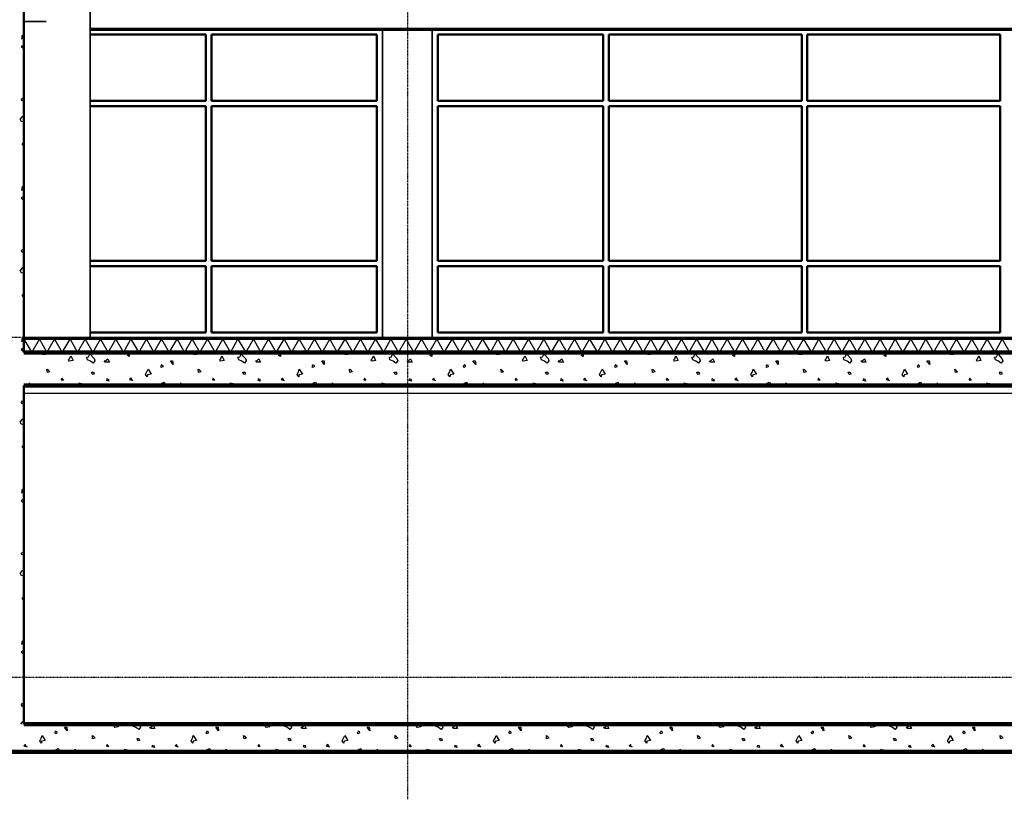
# Model space of a CAD drawing. Extents: x -11408 to 65836, y 12866 to 56869.
# Tile 17 of 68: x 9345 to 18270, y 12866 to 19931. Entities that reach past the tile are written whole.
import ezdxf

# ---------------------------------------------------------------- set-up
doc = ezdxf.new("R2010")
doc.units = 0
doc.linetypes.add('DASHDOT', pattern=[25.4, 12.7, -6.35, 0, -6.35])
doc.layers.add('stramien', color=1, linetype='DASHDOT')
doc.layers.add('vanarris', color=253, linetype='Continuous')

# ---------------------------------------------------------------- blocks, each defined once
blk = doc.blocks.new('*U3')
at = {"layer": 'stramien', "color": 1, "ltscale": 0.5}
blk.add_lwpolyline([(0, 21501.2), (0, -21501.2)], dxfattribs=at)
blk = doc.blocks.new('*U2')
at = {"layer": 'stramien', "color": 0, "linetype": 'ByBlock', "lineweight": -2, "transparency": 16777216}
blk.add_blockref('*U3', (28800, 0), dxfattribs=at)

msp = doc.modelspace()

# ---------------------------------------------------------------- linework, layer by layer
at = {"layer": 'stramien', "color": 1, "ltscale": 0.5}
for points in [[(63695.6, 17051.2), (-11408.5, 17051.2)], [(63695.6, 13971.2), (-11408.5, 13971.2)]]:
    msp.add_lwpolyline(points, dxfattribs=at)
at = {"layer": 'vanarris', "lineweight": 50}
for p, q in [((9383.9, 48546.2), (9383.9, 16916.2)), ((9983.9, 19796.2), (11033.9, 19796.2)), ((11033.9, 19796.2), (11033.9, 19196.2)), ((11083.9, 19796.2), (11083.9, 19196.2)), ((12583.9, 19796.2), (11083.9, 19796.2)), ((12583.9, 19796.2), (12583.9, 19196.2)), ((13133.9, 19796.2), (13133.9, 19196.2)), ((13133.9, 19796.2), (14633.9, 19796.2)), ((14633.9, 19796.2), (14633.9, 19196.2)), ((16433.9, 19796.2), (14683.9, 19796.2)), ((14683.9, 19796.2), (14683.9, 19196.2)), ((16433.9, 19796.2), (16433.9, 19196.2)), ((18233.9, 19796.2), (16483.9, 19796.2)), ((16483.9, 19796.2), (16483.9, 19196.2)), ((18233.9, 19796.2), (18233.9, 19196.2)), ((9983.9, 19196.2), (11033.9, 19196.2)), ((12583.9, 19196.2), (11083.9, 19196.2)), ((13133.9, 19196.2), (14633.9, 19196.2)), ((16433.9, 19196.2), (14683.9, 19196.2)), ((18233.9, 19196.2), (16483.9, 19196.2)), ((9983.9, 19146.2), (11033.9, 19146.2)), ((11033.9, 19146.2), (11033.9, 17746.2)), ((11083.9, 19146.2), (11083.9, 17746.2)), ((12583.9, 19146.2), (11083.9, 19146.2)), ((12583.9, 19146.2), (12583.9, 17746.2)), ((13133.9, 19146.2), (13133.9, 17746.2)), ((13133.9, 19146.2), (14633.9, 19146.2)), ((14633.9, 19146.2), (14633.9, 17746.2)), ((14683.9, 19146.2), (14683.9, 17746.2)), ((16433.9, 19146.2), (14683.9, 19146.2)), ((16433.9, 19146.2), (16433.9, 17746.2)), ((18233.9, 19146.2), (16483.9, 19146.2)), ((16483.9, 19146.2), (16483.9, 17746.2)), ((18233.9, 19146.2), (18233.9, 17746.2)), ((9983.9, 17746.2), (11033.9, 17746.2)), ((9983.9, 17696.2), (11033.9, 17696.2)), ((11033.9, 17096.2), (11033.9, 17696.2)), ((11083.9, 17746.2), (12583.9, 17746.2)), ((11083.9, 17096.2), (11083.9, 17696.2)), ((12583.9, 17696.2), (11083.9, 17696.2)), ((12583.9, 17096.2), (12583.9, 17696.2)), ((13133.9, 17746.2), (14633.9, 17746.2)), ((13133.9, 17096.2), (13133.9, 17696.2)), ((13133.9, 17696.2), (14633.9, 17696.2)), ((14633.9, 17096.2), (14633.9, 17696.2)), ((16433.9, 17746.2), (14683.9, 17746.2)), ((14683.9, 17096.2), (14683.9, 17696.2)), ((16433.9, 17696.2), (14683.9, 17696.2)), ((16433.9, 17096.2), (16433.9, 17696.2)), ((16483.9, 17746.2), (18233.9, 17746.2)), ((16483.9, 17696.2), (18233.9, 17696.2)), ((16483.9, 17096.2), (16483.9, 17696.2)), ((18233.9, 17096.2), (18233.9, 17696.2)), ((9983.9, 17096.2), (11033.9, 17096.2)), ((12583.9, 17096.2), (11083.9, 17096.2)), ((13133.9, 17096.2), (14633.9, 17096.2)), ((16433.9, 17096.2), (14683.9, 17096.2)), ((16483.9, 17096.2), (18233.9, 17096.2)), ((9383.9, 13546.2), (9383.9, 16616.2))]:
    msp.add_line(p, q, dxfattribs=at)
at = {"layer": 'vanarris', "lineweight": 35}
for p, q in [((9983.9, 30393.7), (9983.9, 17046.2)), ((9583.9, 19916.2), (9383.9, 19916.2)), ((12633.9, 17046.2), (12633.9, 19846.2)), ((13083.9, 17046.2), (13083.9, 19846.2))]:
    msp.add_line(p, q, dxfattribs=at)
at = {"layer": 'vanarris', "lineweight": 70}
for p, q in [((9983.9, 19846.2), (26933.9, 19846.2)), ((9383.9, 17046.2), (27108.9, 17046.2))]:
    msp.add_line(p, q, dxfattribs=at)
at = {"layer": 'vanarris', "lineweight": 25}
for p, q in [((9361.4, 19758.7), (9378.9, 19768.7)), ((9381.4, 19793.7), (9363.9, 19781.2)), ((9363.9, 19781.2), (9363.9, 19758.7)), ((9378.9, 19768.7), (9381.4, 19793.7)), ((9383.9, 19701.2), (9358.9, 19688.7)), ((9358.9, 19688.7), (9383.9, 19668.7)), ((9361.4, 19211.2), (9371.4, 19221.2)), ((9363.9, 19196.2), (9361.4, 19211.2)), ((9376.4, 19201.2), (9363.9, 19196.2)), ((9373.9, 19218.7), (9376.4, 19201.2)), ((9358.9, 19008.7), (9348.9, 19033.7)), ((9363.9, 19051.2), (9351.4, 19033.7)), ((9383.9, 19058.7), (9363.9, 19051.2)), ((9383.9, 19006.2), (9358.9, 19008.7)), ((9368.9, 18798.7), (9383.9, 18821.2)), ((9383.9, 18783.7), (9368.9, 18798.7)), ((9361.4, 18386.2), (9378.9, 18396.2)), ((9381.4, 18421.2), (9363.9, 18411.2)), ((9363.9, 18411.2), (9363.9, 18386.2)), ((9378.9, 18396.2), (9381.4, 18421.2)), ((9383.9, 18328.7), (9358.9, 18316.2)), ((9358.9, 18316.2), (9383.9, 18296.2)), ((9361.4, 17838.7), (9371.4, 17848.7)), ((9363.9, 17823.7), (9361.4, 17838.7)), ((9376.4, 17831.2), (9363.9, 17823.7)), ((9373.9, 17848.7), (9376.4, 17831.2)), ((9363.9, 17678.7), (9351.4, 17661.2)), ((9383.9, 17688.7), (9363.9, 17678.7)), ((9358.9, 17638.7), (9348.9, 17661.2)), ((9383.9, 17633.7), (9358.9, 17638.7)), ((9368.9, 17428.7), (9383.9, 17448.7)), ((9383.9, 17413.7), (9368.9, 17428.7)), ((9381.4, 17048.7), (9363.9, 17038.7)), ((9378.9, 17026.2), (9381.4, 17048.7)), ((9361.4, 17013.7), (9378.9, 17026.2)), ((9363.9, 17038.7), (9363.9, 17013.7)), ((9383.9, 17036.2), (9453.9, 16916.2)), ((9453.9, 16916.2), (9523.9, 17036.2)), ((9523.9, 17036.2), (9591.4, 16916.2)), ((9591.4, 16916.2), (9661.4, 17036.2)), ((9661.4, 17036.2), (9731.4, 16916.2)), ((9731.4, 16916.2), (9801.4, 17036.2)), ((9801.4, 17036.2), (9868.9, 16916.2)), ((9868.9, 16916.2), (9938.9, 17036.2)), ((9938.9, 17036.2), (10008.9, 16916.2)), ((10008.9, 16916.2), (10076.4, 17036.2)), ((10076.4, 17036.2), (10146.4, 16916.2)), ((10146.4, 16916.2), (10216.4, 17036.2)), ((10216.4, 17036.2), (10286.4, 16916.2)), ((10286.4, 16916.2), (10353.9, 17036.2)), ((10353.9, 17036.2), (10423.9, 16916.2)), ((10423.9, 16916.2), (10493.9, 17036.2)), ((10493.9, 17036.2), (10561.4, 16916.2)), ((10561.4, 16916.2), (10631.4, 17036.2)), ((10631.4, 17036.2), (10701.4, 16916.2)), ((10701.4, 16916.2), (10771.4, 17036.2)), ((10771.4, 17036.2), (10838.9, 16916.2)), ((10838.9, 16916.2), (10908.9, 17036.2)), ((10908.9, 17036.2), (10978.9, 16916.2)), ((10978.9, 16916.2), (11046.4, 17036.2)), ((11046.4, 17036.2), (11116.4, 16916.2)), ((11116.4, 16916.2), (11186.4, 17036.2)), ((11186.4, 17036.2), (11256.4, 16916.2)), ((11256.4, 16916.2), (11323.9, 17036.2)), ((11323.9, 17036.2), (11393.9, 16916.2)), ((11393.9, 16916.2), (11463.9, 17036.2)), ((11463.9, 17036.2), (11531.4, 16916.2)), ((11531.4, 16916.2), (11601.4, 17036.2)), ((11601.4, 17036.2), (11671.4, 16916.2)), ((11671.4, 16916.2), (11741.4, 17036.2)), ((11741.4, 17036.2), (11808.9, 16916.2)), ((11808.9, 16916.2), (11878.9, 17036.2)), ((11878.9, 17036.2), (11948.9, 16916.2)), ((11948.9, 16916.2), (12016.4, 17036.2)), ((12016.4, 17036.2), (12086.4, 16916.2)), ((12086.4, 16916.2), (12156.4, 17036.2)), ((12156.4, 17036.2), (12223.9, 16916.2)), ((12223.9, 16916.2), (12293.9, 17036.2)), ((12293.9, 17036.2), (12363.9, 16916.2)), ((12363.9, 16916.2), (12433.9, 17036.2)), ((12433.9, 17036.2), (12501.4, 16916.2)), ((12501.4, 16916.2), (12571.4, 17036.2)), ((12571.4, 17036.2), (12641.4, 16916.2)), ((12641.4, 16916.2), (12708.9, 17036.2)), ((12708.9, 17036.2), (12778.9, 16916.2)), ((12778.9, 16916.2), (12848.9, 17036.2)), ((12848.9, 17036.2), (12918.9, 16916.2)), ((12918.9, 16916.2), (12986.4, 17036.2)), ((12986.4, 17036.2), (13056.4, 16916.2)), ((13056.4, 16916.2), (13126.4, 17036.2)), ((13126.4, 17036.2), (13193.9, 16916.2)), ((13193.9, 16916.2), (13263.9, 17036.2)), ((13263.9, 17036.2), (13333.9, 16916.2)), ((13333.9, 16916.2), (13403.9, 17036.2)), ((13403.9, 17036.2), (13471.4, 16916.2)), ((13471.4, 16916.2), (13541.4, 17036.2)), ((13541.4, 17036.2), (13611.4, 16916.2)), ((13611.4, 16916.2), (13678.9, 17036.2)), ((13678.9, 17036.2), (13748.9, 16916.2)), ((13748.9, 16916.2), (13818.9, 17036.2)), ((13818.9, 17036.2), (13888.9, 16916.2)), ((13888.9, 16916.2), (13956.4, 17036.2)), ((13956.4, 17036.2), (14026.4, 16916.2)), ((14026.4, 16916.2), (14096.4, 17036.2)), ((14096.4, 17036.2), (14163.9, 16916.2)), ((14163.9, 16916.2), (14233.9, 17036.2)), ((14233.9, 17036.2), (14303.9, 16916.2)), ((14303.9, 16916.2), (14373.9, 17036.2)), ((14373.9, 17036.2), (14441.4, 16916.2)), ((14441.4, 16916.2), (14511.4, 17036.2)), ((14511.4, 17036.2), (14581.4, 16916.2)), ((14581.4, 16916.2), (14648.9, 17036.2)), ((14648.9, 17036.2), (14718.9, 16916.2)), ((14718.9, 16916.2), (14788.9, 17036.2)), ((14788.9, 17036.2), (14858.9, 16916.2)), ((14858.9, 16916.2), (14926.4, 17036.2)), ((14926.4, 17036.2), (14996.4, 16916.2)), ((14996.4, 16916.2), (15066.4, 17036.2)), ((15066.4, 17036.2), (15133.9, 16916.2)), ((15133.9, 16916.2), (15203.9, 17036.2)), ((15203.9, 17036.2), (15273.9, 16916.2)), ((15273.9, 16916.2), (15343.9, 17036.2)), ((15343.9, 17036.2), (15411.4, 16916.2)), ((15411.4, 16916.2), (15481.4, 17036.2)), ((15481.4, 17036.2), (15551.4, 16916.2)), ((15551.4, 16916.2), (15618.9, 17036.2)), ((15618.9, 17036.2), (15688.9, 16916.2)), ((15688.9, 16916.2), (15758.9, 17036.2)), ((15758.9, 17036.2), (15828.9, 16916.2)), ((15828.9, 16916.2), (15896.4, 17036.2)), ((15896.4, 17036.2), (15966.4, 16916.2)), ((15966.4, 16916.2), (16036.4, 17036.2)), ((16036.4, 17036.2), (16103.9, 16916.2)), ((16103.9, 16916.2), (16173.9, 17036.2)), ((16173.9, 17036.2), (16243.9, 16916.2)), ((16243.9, 16916.2), (16311.4, 17036.2)), ((16311.4, 17036.2), (16381.4, 16916.2)), ((16381.4, 16916.2), (16451.4, 17036.2)), ((16451.4, 17036.2), (16521.4, 16916.2)), ((16521.4, 16916.2), (16588.9, 17036.2)), ((16588.9, 17036.2), (16658.9, 16916.2)), ((16658.9, 16916.2), (16728.9, 17036.2)), ((16728.9, 17036.2), (16796.4, 16916.2)), ((16796.4, 16916.2), (16866.4, 17036.2)), ((16866.4, 17036.2), (16936.4, 16916.2)), ((16936.4, 16916.2), (17006.4, 17036.2)), ((17006.4, 17036.2), (17073.9, 16916.2)), ((17073.9, 16916.2), (17143.9, 17036.2)), ((17143.9, 17036.2), (17213.9, 16916.2)), ((17213.9, 16916.2), (17281.4, 17036.2)), ((17281.4, 17036.2), (17351.4, 16916.2)), ((17351.4, 16916.2), (17421.4, 17036.2)), ((17421.4, 17036.2), (17491.4, 16916.2)), ((17491.4, 16916.2), (17558.9, 17036.2)), ((17558.9, 17036.2), (17628.9, 16916.2)), ((17628.9, 16916.2), (17698.9, 17036.2)), ((17698.9, 17036.2), (17766.4, 16916.2)), ((17766.4, 16916.2), (17836.4, 17036.2)), ((17836.4, 17036.2), (17906.4, 16916.2)), ((17906.4, 16916.2), (17976.4, 17036.2)), ((17976.4, 17036.2), (18043.9, 16916.2)), ((18043.9, 16916.2), (18113.9, 17036.2)), ((18113.9, 17036.2), (18183.9, 16916.2)), ((18183.9, 16916.2), (18251.4, 17036.2)), ((18251.4, 17036.2), (18321.4, 16916.2)), ((9383.9, 16956.2), (9358.9, 16943.7)), ((9358.9, 16943.7), (9383.9, 16923.7)), ((9533.9, 16916.2), (9551.4, 16901.2)), ((9551.4, 16901.2), (9578.9, 16898.7)), ((9578.9, 16898.7), (9568.9, 16916.2)), ((9796.4, 16858.7), (9808.9, 16883.7)), ((9808.9, 16883.7), (9828.9, 16843.7)), ((9951.4, 16873.7), (9968.9, 16876.2)), ((9958.9, 16848.7), (9951.4, 16873.7)), ((9968.9, 16876.2), (9981.4, 16898.7)), ((9983.9, 16898.7), (10021.4, 16861.2)), ((10321.4, 16888.7), (10336.4, 16898.7)), ((10336.4, 16878.7), (10321.4, 16888.7)), ((10336.4, 16898.7), (10336.4, 16878.7)), ((10906.4, 16916.2), (10923.9, 16901.2)), ((10923.9, 16901.2), (10951.4, 16898.7)), ((10951.4, 16898.7), (10941.4, 16916.2)), ((11168.9, 16858.7), (11178.9, 16883.7)), ((11178.9, 16883.7), (11198.9, 16843.7)), ((11323.9, 16873.7), (11341.4, 16876.2)), ((11331.4, 16848.7), (11323.9, 16873.7)), ((11341.4, 16876.2), (11353.9, 16898.7)), ((11353.9, 16898.7), (11391.4, 16861.2)), ((11691.4, 16888.7), (11708.9, 16898.7)), ((11708.9, 16878.7), (11691.4, 16888.7)), ((11708.9, 16898.7), (11708.9, 16878.7)), ((12276.4, 16916.2), (12296.4, 16901.2)), ((12296.4, 16901.2), (12321.4, 16898.7)), ((12321.4, 16898.7), (12313.9, 16916.2)), ((12541.4, 16858.7), (12551.4, 16883.7)), ((12551.4, 16883.7), (12571.4, 16843.7)), ((12696.4, 16873.7), (12713.9, 16876.2)), ((12701.4, 16848.7), (12696.4, 16873.7)), ((12713.9, 16876.2), (12723.9, 16898.7)), ((12726.4, 16898.7), (12763.9, 16861.2)), ((13063.9, 16888.7), (13081.4, 16898.7)), ((13081.4, 16878.7), (13063.9, 16888.7)), ((13081.4, 16898.7), (13081.4, 16878.7)), ((13648.9, 16916.2), (13666.4, 16901.2)), ((13666.4, 16901.2), (13693.9, 16898.7)), ((13693.9, 16898.7), (13683.9, 16916.2)), ((13911.4, 16858.7), (13923.9, 16883.7)), ((13923.9, 16883.7), (13943.9, 16843.7)), ((14066.4, 16873.7), (14083.9, 16876.2)), ((14073.9, 16848.7), (14066.4, 16873.7)), ((14083.9, 16876.2), (14096.4, 16898.7)), ((14098.9, 16898.7), (14136.4, 16861.2)), ((14433.9, 16888.7), (14451.4, 16898.7)), ((14451.4, 16878.7), (14433.9, 16888.7)), ((14451.4, 16898.7), (14451.4, 16878.7)), ((15021.4, 16916.2), (15038.9, 16901.2)), ((15038.9, 16901.2), (15063.9, 16898.7)), ((15063.9, 16898.7), (15056.4, 16916.2)), ((15283.9, 16858.7), (15293.9, 16883.7)), ((15293.9, 16883.7), (15313.9, 16843.7)), ((15438.9, 16873.7), (15456.4, 16876.2)), ((15446.4, 16848.7), (15438.9, 16873.7)), ((15456.4, 16876.2), (15466.4, 16898.7)), ((15468.9, 16898.7), (15506.4, 16861.2)), ((15806.4, 16888.7), (15823.9, 16898.7)), ((15823.9, 16878.7), (15806.4, 16888.7)), ((15823.9, 16898.7), (15823.9, 16878.7)), ((16391.4, 16916.2), (16411.4, 16901.2)), ((16411.4, 16901.2), (16436.4, 16898.7)), ((16436.4, 16898.7), (16428.9, 16916.2)), ((16656.4, 16858.7), (16666.4, 16883.7)), ((16666.4, 16883.7), (16686.4, 16843.7)), ((16811.4, 16873.7), (16828.9, 16876.2)), ((16816.4, 16848.7), (16811.4, 16873.7)), ((16828.9, 16876.2), (16838.9, 16898.7)), ((16841.4, 16898.7), (16878.9, 16861.2)), ((17178.9, 16888.7), (17196.4, 16898.7)), ((17196.4, 16878.7), (17178.9, 16888.7)), ((17196.4, 16898.7), (17196.4, 16878.7)), ((17763.9, 16916.2), (17781.4, 16901.2)), ((17781.4, 16901.2), (17808.9, 16898.7)), ((17808.9, 16898.7), (17798.9, 16916.2)), ((18026.4, 16858.7), (18038.9, 16883.7)), ((18038.9, 16883.7), (18056.4, 16843.7)), ((18181.4, 16873.7), (18198.9, 16876.2)), ((18188.9, 16848.7), (18181.4, 16873.7)), ((18198.9, 16876.2), (18211.4, 16898.7)), ((18213.9, 16898.7), (18248.9, 16861.2)), ((9786.4, 16846.2), (9796.4, 16858.7)), ((9793.9, 16836.2), (9786.4, 16846.2)), ((9828.9, 16843.7), (9793.9, 16836.2)), ((9986.4, 16836.2), (9958.9, 16848.7)), ((10011.4, 16818.7), (9986.4, 16836.2)), ((10026.4, 16838.7), (10011.4, 16818.7)), ((10021.4, 16861.2), (10026.4, 16838.7)), ((10111.4, 16841.2), (10126.4, 16843.7)), ((10121.4, 16828.7), (10111.4, 16841.2)), ((10158.9, 16828.7), (10121.4, 16828.7)), ((10126.4, 16843.7), (10143.9, 16858.7)), ((10143.9, 16858.7), (10158.9, 16828.7)), ((10626.4, 16793.7), (10636.4, 16806.2)), ((10628.9, 16778.7), (10626.4, 16793.7)), ((10641.4, 16786.2), (10628.9, 16778.7)), ((10638.9, 16803.7), (10641.4, 16786.2)), ((10711.4, 16841.2), (10731.4, 16841.2)), ((10736.4, 16806.2), (10711.4, 16841.2)), ((10731.4, 16841.2), (10736.4, 16806.2)), ((11158.9, 16846.2), (11168.9, 16858.7)), ((11166.4, 16836.2), (11158.9, 16846.2)), ((11198.9, 16843.7), (11166.4, 16836.2)), ((11358.9, 16836.2), (11331.4, 16848.7)), ((11383.9, 16818.7), (11358.9, 16836.2)), ((11398.9, 16838.7), (11383.9, 16818.7)), ((11391.4, 16861.2), (11398.9, 16838.7)), ((11483.9, 16841.2), (11498.9, 16843.7)), ((11493.9, 16828.7), (11483.9, 16841.2)), ((11528.9, 16828.7), (11493.9, 16828.7)), ((11498.9, 16843.7), (11513.9, 16858.7)), ((11513.9, 16858.7), (11528.9, 16828.7)), ((11998.9, 16793.7), (12008.9, 16806.2)), ((11998.9, 16778.7), (11998.9, 16793.7)), ((12013.9, 16786.2), (11998.9, 16778.7)), ((12011.4, 16803.7), (12013.9, 16786.2)), ((12083.9, 16841.2), (12103.9, 16841.2)), ((12106.4, 16806.2), (12083.9, 16841.2)), ((12103.9, 16841.2), (12106.4, 16806.2)), ((12528.9, 16846.2), (12541.4, 16858.7)), ((12538.9, 16836.2), (12528.9, 16846.2)), ((12571.4, 16843.7), (12538.9, 16836.2)), ((12731.4, 16836.2), (12701.4, 16848.7)), ((12753.9, 16818.7), (12731.4, 16836.2)), ((12771.4, 16838.7), (12753.9, 16818.7)), ((12763.9, 16861.2), (12771.4, 16838.7)), ((12856.4, 16841.2), (12871.4, 16843.7)), ((12863.9, 16828.7), (12856.4, 16841.2)), ((12901.4, 16828.7), (12863.9, 16828.7)), ((12871.4, 16843.7), (12886.4, 16858.7)), ((12886.4, 16858.7), (12901.4, 16828.7)), ((13368.9, 16793.7), (13381.4, 16806.2)), ((13371.4, 16778.7), (13368.9, 16793.7)), ((13383.9, 16786.2), (13371.4, 16778.7)), ((13383.9, 16803.7), (13383.9, 16786.2)), ((13453.9, 16841.2), (13473.9, 16841.2)), ((13478.9, 16806.2), (13453.9, 16841.2)), ((13473.9, 16841.2), (13478.9, 16806.2)), ((13901.4, 16846.2), (13911.4, 16858.7)), ((13908.9, 16836.2), (13901.4, 16846.2)), ((13943.9, 16843.7), (13908.9, 16836.2)), ((14101.4, 16836.2), (14073.9, 16848.7)), ((14126.4, 16818.7), (14101.4, 16836.2)), ((14141.4, 16838.7), (14126.4, 16818.7)), ((14136.4, 16861.2), (14141.4, 16838.7)), ((14226.4, 16841.2), (14241.4, 16843.7)), ((14236.4, 16828.7), (14226.4, 16841.2)), ((14273.9, 16828.7), (14236.4, 16828.7)), ((14241.4, 16843.7), (14258.9, 16858.7)), ((14258.9, 16858.7), (14273.9, 16828.7)), ((14741.4, 16793.7), (14751.4, 16806.2)), ((14743.9, 16778.7), (14741.4, 16793.7)), ((14756.4, 16786.2), (14743.9, 16778.7)), ((14753.9, 16803.7), (14756.4, 16786.2)), ((14826.4, 16841.2), (14846.4, 16841.2)), ((14851.4, 16806.2), (14826.4, 16841.2)), ((14846.4, 16841.2), (14851.4, 16806.2)), ((15273.9, 16846.2), (15283.9, 16858.7)), ((15281.4, 16836.2), (15273.9, 16846.2)), ((15313.9, 16843.7), (15281.4, 16836.2)), ((15473.9, 16836.2), (15446.4, 16848.7)), ((15498.9, 16818.7), (15473.9, 16836.2)), ((15513.9, 16838.7), (15498.9, 16818.7)), ((15506.4, 16861.2), (15513.9, 16838.7)), ((15598.9, 16841.2), (15613.9, 16843.7)), ((15606.4, 16828.7), (15598.9, 16841.2)), ((15643.9, 16828.7), (15606.4, 16828.7)), ((15613.9, 16843.7), (15628.9, 16858.7)), ((15628.9, 16858.7), (15643.9, 16828.7)), ((16113.9, 16793.7), (16123.9, 16806.2)), ((16113.9, 16778.7), (16113.9, 16793.7)), ((16128.9, 16786.2), (16113.9, 16778.7)), ((16126.4, 16803.7), (16128.9, 16786.2)), ((16198.9, 16841.2), (16218.9, 16841.2)), ((16221.4, 16806.2), (16198.9, 16841.2)), ((16218.9, 16841.2), (16221.4, 16806.2)), ((16643.9, 16846.2), (16656.4, 16858.7)), ((16653.9, 16836.2), (16643.9, 16846.2)), ((16686.4, 16843.7), (16653.9, 16836.2)), ((16846.4, 16836.2), (16816.4, 16848.7)), ((16868.9, 16818.7), (16846.4, 16836.2)), ((16883.9, 16838.7), (16868.9, 16818.7)), ((16878.9, 16861.2), (16883.9, 16838.7)), ((16971.4, 16841.2), (16986.4, 16843.7)), ((16978.9, 16828.7), (16971.4, 16841.2)), ((17016.4, 16828.7), (16978.9, 16828.7)), ((16986.4, 16843.7), (17001.4, 16858.7)), ((17001.4, 16858.7), (17016.4, 16828.7)), ((17483.9, 16793.7), (17496.4, 16806.2)), ((17486.4, 16778.7), (17483.9, 16793.7)), ((17498.9, 16786.2), (17486.4, 16778.7)), ((17496.4, 16803.7), (17498.9, 16786.2)), ((17568.9, 16841.2), (17588.9, 16841.2)), ((17593.9, 16806.2), (17568.9, 16841.2)), ((17588.9, 16841.2), (17593.9, 16806.2)), ((18016.4, 16846.2), (18026.4, 16858.7)), ((18023.9, 16836.2), (18016.4, 16846.2)), ((18056.4, 16843.7), (18023.9, 16836.2)), ((18216.4, 16836.2), (18188.9, 16848.7)), ((18241.4, 16818.7), (18216.4, 16836.2)), ((18256.4, 16838.7), (18241.4, 16818.7)), ((18248.9, 16861.2), (18256.4, 16838.7)), ((9596.4, 16733.7), (9591.4, 16763.7)), ((9591.4, 16763.7), (9603.9, 16758.7)), ((9616.4, 16741.2), (9596.4, 16733.7)), ((9601.4, 16758.7), (9616.4, 16741.2)), ((10003.9, 16716.2), (9996.4, 16736.2)), ((9996.4, 16736.2), (10013.9, 16736.2)), ((10021.4, 16718.7), (10003.9, 16716.2)), ((10013.9, 16738.7), (10021.4, 16718.7)), ((10486.4, 16716.2), (10498.9, 16741.2)), ((10501.4, 16696.2), (10486.4, 16716.2)), ((10498.9, 16741.2), (10508.9, 16763.7)), ((10503.9, 16713.7), (10501.4, 16696.2)), ((10536.4, 16718.7), (10503.9, 16713.7)), ((10508.9, 16763.7), (10536.4, 16718.7)), ((10966.4, 16733.7), (10963.9, 16763.7)), ((10963.9, 16763.7), (10973.9, 16758.7)), ((10986.4, 16741.2), (10966.4, 16733.7)), ((10971.4, 16758.7), (10986.4, 16741.2)), ((11376.4, 16716.2), (11368.9, 16736.2)), ((11368.9, 16736.2), (11386.4, 16736.2)), ((11391.4, 16718.7), (11376.4, 16716.2)), ((11386.4, 16738.7), (11391.4, 16718.7)), ((11858.9, 16716.2), (11871.4, 16741.2)), ((11873.9, 16696.2), (11858.9, 16716.2)), ((11871.4, 16741.2), (11878.9, 16763.7)), ((11876.4, 16713.7), (11873.9, 16696.2)), ((11908.9, 16718.7), (11876.4, 16713.7)), ((11878.9, 16763.7), (11908.9, 16718.7)), ((12338.9, 16733.7), (12333.9, 16763.7)), ((12333.9, 16763.7), (12346.4, 16758.7)), ((12358.9, 16741.2), (12338.9, 16733.7)), ((12343.9, 16758.7), (12358.9, 16741.2)), ((12748.9, 16716.2), (12738.9, 16736.2)), ((12738.9, 16736.2), (12756.4, 16736.2)), ((12763.9, 16718.7), (12748.9, 16716.2)), ((12756.4, 16738.7), (12763.9, 16718.7)), ((13228.9, 16716.2), (13243.9, 16741.2)), ((13243.9, 16696.2), (13228.9, 16716.2)), ((13243.9, 16741.2), (13251.4, 16763.7)), ((13246.4, 16713.7), (13243.9, 16696.2)), ((13278.9, 16718.7), (13246.4, 16713.7)), ((13251.4, 16763.7), (13278.9, 16718.7)), ((13711.4, 16733.7), (13706.4, 16763.7)), ((13706.4, 16763.7), (13716.4, 16758.7)), ((13731.4, 16741.2), (13711.4, 16733.7)), ((13713.9, 16758.7), (13731.4, 16741.2)), ((14118.9, 16716.2), (14111.4, 16736.2)), ((14111.4, 16736.2), (14128.9, 16736.2)), ((14136.4, 16718.7), (14118.9, 16716.2)), ((14128.9, 16738.7), (14136.4, 16718.7)), ((14601.4, 16716.2), (14613.9, 16741.2)), ((14616.4, 16696.2), (14601.4, 16716.2)), ((14613.9, 16741.2), (14623.9, 16763.7)), ((14618.9, 16713.7), (14616.4, 16696.2)), ((14651.4, 16718.7), (14618.9, 16713.7)), ((14623.9, 16763.7), (14651.4, 16718.7)), ((15081.4, 16733.7), (15078.9, 16763.7)), ((15078.9, 16763.7), (15088.9, 16758.7)), ((15101.4, 16741.2), (15081.4, 16733.7)), ((15086.4, 16758.7), (15101.4, 16741.2)), ((15491.4, 16716.2), (15483.9, 16736.2)), ((15483.9, 16736.2), (15501.4, 16736.2)), ((15506.4, 16718.7), (15491.4, 16716.2)), ((15501.4, 16738.7), (15506.4, 16718.7)), ((15973.9, 16716.2), (15986.4, 16741.2)), ((15988.9, 16696.2), (15973.9, 16716.2)), ((15986.4, 16741.2), (15993.9, 16763.7)), ((15991.4, 16713.7), (15988.9, 16696.2)), ((16023.9, 16718.7), (15991.4, 16713.7)), ((15993.9, 16763.7), (16023.9, 16718.7)), ((16453.9, 16733.7), (16448.9, 16763.7)), ((16448.9, 16763.7), (16461.4, 16758.7)), ((16473.9, 16741.2), (16453.9, 16733.7)), ((16458.9, 16758.7), (16473.9, 16741.2)), ((16863.9, 16716.2), (16853.9, 16736.2)), ((16853.9, 16736.2), (16871.4, 16736.2)), ((16878.9, 16718.7), (16863.9, 16716.2)), ((16871.4, 16738.7), (16878.9, 16718.7)), ((17343.9, 16716.2), (17356.4, 16741.2)), ((17358.9, 16696.2), (17343.9, 16716.2)), ((17356.4, 16741.2), (17366.4, 16763.7)), ((17361.4, 16713.7), (17358.9, 16696.2)), ((17393.9, 16718.7), (17361.4, 16713.7)), ((17366.4, 16763.7), (17393.9, 16718.7)), ((17826.4, 16733.7), (17821.4, 16763.7)), ((17821.4, 16763.7), (17831.4, 16758.7)), ((17846.4, 16741.2), (17826.4, 16733.7)), ((17828.9, 16758.7), (17846.4, 16741.2)), ((18233.9, 16716.2), (18226.4, 16736.2)), ((18226.4, 16736.2), (18243.9, 16736.2)), ((18248.9, 16718.7), (18233.9, 16716.2)), ((18243.9, 16738.7), (18248.9, 16718.7)), ((9458.9, 16616.2), (9431.4, 16641.2)), ((9431.4, 16641.2), (9431.4, 16616.2)), ((9726.4, 16683.7), (9721.4, 16668.7)), ((9721.4, 16668.7), (9733.9, 16666.2)), ((9743.9, 16661.2), (9726.4, 16683.7)), ((9906.4, 16631.2), (9881.4, 16638.7)), ((9881.4, 16638.7), (9893.9, 16616.2)), ((9928.9, 16616.2), (9906.4, 16631.2)), ((10133.9, 16661.2), (10141.4, 16681.2)), ((10153.9, 16656.2), (10133.9, 16661.2)), ((10146.4, 16676.2), (10153.9, 16656.2)), ((10356.4, 16683.7), (10341.4, 16671.2)), ((10341.4, 16671.2), (10371.4, 16661.2)), ((10366.4, 16661.2), (10356.4, 16683.7)), ((10631.4, 16633.7), (10616.4, 16616.2)), ((10651.4, 16643.7), (10631.4, 16633.7)), ((10658.9, 16641.2), (10651.4, 16643.7)), ((10671.4, 16616.2), (10658.9, 16641.2)), ((10828.9, 16616.2), (10803.9, 16641.2)), ((10803.9, 16641.2), (10803.9, 16616.2)), ((11098.9, 16683.7), (11091.4, 16668.7)), ((11091.4, 16668.7), (11106.4, 16666.2)), ((11113.9, 16661.2), (11098.9, 16683.7)), ((11278.9, 16631.2), (11251.4, 16638.7)), ((11251.4, 16638.7), (11263.9, 16616.2)), ((11298.9, 16616.2), (11278.9, 16631.2)), ((11506.4, 16661.2), (11511.4, 16681.2)), ((11526.4, 16656.2), (11506.4, 16661.2)), ((11518.9, 16676.2), (11526.4, 16656.2)), ((11726.4, 16683.7), (11713.9, 16671.2)), ((11713.9, 16671.2), (11741.4, 16661.2)), ((11738.9, 16661.2), (11726.4, 16683.7)), ((12001.4, 16633.7), (11988.9, 16616.2)), ((12021.4, 16643.7), (12001.4, 16633.7)), ((12031.4, 16641.2), (12021.4, 16643.7)), ((12043.9, 16616.2), (12031.4, 16641.2)), ((12201.4, 16616.2), (12176.4, 16641.2)), ((12176.4, 16641.2), (12176.4, 16616.2)), ((12471.4, 16683.7), (12463.9, 16668.7)), ((12463.9, 16668.7), (12476.4, 16666.2)), ((12486.4, 16661.2), (12471.4, 16683.7)), ((12648.9, 16631.2), (12623.9, 16638.7)), ((12623.9, 16638.7), (12636.4, 16616.2)), ((12671.4, 16616.2), (12648.9, 16631.2)), ((12876.4, 16661.2), (12883.9, 16681.2)), ((12896.4, 16656.2), (12876.4, 16661.2)), ((12891.4, 16676.2), (12896.4, 16656.2)), ((13098.9, 16683.7), (13086.4, 16671.2)), ((13086.4, 16671.2), (13113.9, 16661.2)), ((13108.9, 16661.2), (13098.9, 16683.7)), ((13373.9, 16633.7), (13361.4, 16616.2)), ((13393.9, 16643.7), (13373.9, 16633.7)), ((13401.4, 16641.2), (13393.9, 16643.7)), ((13416.4, 16616.2), (13401.4, 16641.2)), ((13573.9, 16616.2), (13546.4, 16641.2)), ((13546.4, 16641.2), (13546.4, 16616.2)), ((13841.4, 16683.7), (13836.4, 16668.7)), ((13836.4, 16668.7), (13848.9, 16666.2)), ((13856.4, 16661.2), (13841.4, 16683.7)), ((14021.4, 16631.2), (13996.4, 16638.7)), ((13996.4, 16638.7), (14008.9, 16616.2)), ((14043.9, 16616.2), (14021.4, 16631.2)), ((14248.9, 16661.2), (14256.4, 16681.2)), ((14268.9, 16656.2), (14248.9, 16661.2)), ((14261.4, 16676.2), (14268.9, 16656.2)), ((14468.9, 16683.7), (14456.4, 16671.2)), ((14456.4, 16671.2), (14486.4, 16661.2)), ((14481.4, 16661.2), (14468.9, 16683.7)), ((14746.4, 16633.7), (14731.4, 16616.2)), ((14766.4, 16643.7), (14746.4, 16633.7)), ((14773.9, 16641.2), (14766.4, 16643.7)), ((14786.4, 16616.2), (14773.9, 16641.2)), ((14943.9, 16616.2), (14918.9, 16641.2)), ((14918.9, 16641.2), (14918.9, 16616.2)), ((15213.9, 16683.7), (15206.4, 16668.7)), ((15206.4, 16668.7), (15221.4, 16666.2)), ((15228.9, 16661.2), (15213.9, 16683.7)), ((15393.9, 16631.2), (15366.4, 16638.7)), ((15366.4, 16638.7), (15378.9, 16616.2)), ((15413.9, 16616.2), (15393.9, 16631.2)), ((15621.4, 16661.2), (15626.4, 16681.2)), ((15641.4, 16656.2), (15621.4, 16661.2)), ((15633.9, 16676.2), (15641.4, 16656.2)), ((15841.4, 16683.7), (15828.9, 16671.2)), ((15828.9, 16671.2), (15856.4, 16661.2)), ((15851.4, 16661.2), (15841.4, 16683.7)), ((16116.4, 16633.7), (16103.9, 16616.2)), ((16136.4, 16643.7), (16116.4, 16633.7)), ((16146.4, 16641.2), (16136.4, 16643.7)), ((16158.9, 16616.2), (16146.4, 16641.2)), ((16316.4, 16616.2), (16288.9, 16641.2)), ((16288.9, 16641.2), (16288.9, 16616.2)), ((16586.4, 16683.7), (16578.9, 16668.7)), ((16578.9, 16668.7), (16591.4, 16666.2)), ((16601.4, 16661.2), (16586.4, 16683.7)), ((16763.9, 16631.2), (16738.9, 16638.7)), ((16738.9, 16638.7), (16751.4, 16616.2)), ((16786.4, 16616.2), (16763.9, 16631.2)), ((16991.4, 16661.2), (16998.9, 16681.2)), ((17011.4, 16656.2), (16991.4, 16661.2)), ((17006.4, 16676.2), (17011.4, 16656.2)), ((17213.9, 16683.7), (17198.9, 16671.2)), ((17198.9, 16671.2), (17228.9, 16661.2)), ((17223.9, 16661.2), (17213.9, 16683.7)), ((17488.9, 16633.7), (17476.4, 16616.2)), ((17508.9, 16643.7), (17488.9, 16633.7)), ((17516.4, 16641.2), (17508.9, 16643.7)), ((17531.4, 16616.2), (17516.4, 16641.2)), ((17688.9, 16616.2), (17661.4, 16641.2)), ((17661.4, 16641.2), (17661.4, 16616.2)), ((17956.4, 16683.7), (17951.4, 16668.7)), ((17951.4, 16668.7), (17963.9, 16666.2)), ((17971.4, 16661.2), (17956.4, 16683.7)), ((18136.4, 16631.2), (18108.9, 16638.7)), ((18108.9, 16638.7), (18123.9, 16616.2)), ((18158.9, 16616.2), (18136.4, 16631.2)), ((9383.9, 16546.2), (21733.9, 16546.2)), ((9361.4, 16466.2), (9371.4, 16478.7)), ((9363.9, 16451.2), (9361.4, 16466.2)), ((9376.4, 16458.7), (9363.9, 16451.2)), ((9373.9, 16476.2), (9376.4, 16458.7)), ((9358.9, 16266.2), (9348.9, 16291.2)), ((9363.9, 16308.7), (9351.4, 16291.2)), ((9383.9, 16261.2), (9358.9, 16266.2)), ((9383.9, 16316.2), (9363.9, 16308.7)), ((9368.9, 16056.2), (9383.9, 16078.7)), ((9383.9, 16041.2), (9368.9, 16056.2)), ((9361.4, 15643.7), (9378.9, 15653.7)), ((9381.4, 15678.7), (9363.9, 15666.2)), ((9363.9, 15666.2), (9363.9, 15643.7)), ((9378.9, 15653.7), (9381.4, 15678.7)), ((9383.9, 15586.2), (9358.9, 15573.7)), ((9358.9, 15573.7), (9383.9, 15553.7)), ((9361.4, 15096.2), (9371.4, 15106.2)), ((9363.9, 15081.2), (9361.4, 15096.2)), ((9376.4, 15086.2), (9363.9, 15081.2)), ((9373.9, 15103.7), (9376.4, 15086.2)), ((9358.9, 14893.7), (9348.9, 14918.7)), ((9363.9, 14936.2), (9351.4, 14918.7)), ((9383.9, 14943.7), (9363.9, 14936.2)), ((9383.9, 14891.2), (9358.9, 14893.7)), ((9368.9, 14683.7), (9383.9, 14706.2)), ((9383.9, 14668.7), (9368.9, 14683.7)), ((9361.4, 14271.2), (9378.9, 14281.2)), ((9381.4, 14306.2), (9363.9, 14296.2)), ((9363.9, 14296.2), (9363.9, 14271.2)), ((9378.9, 14281.2), (9381.4, 14306.2)), ((9383.9, 14213.7), (9358.9, 14201.2)), ((9358.9, 14201.2), (9383.9, 14181.2)), ((9361.4, 13723.7), (9371.4, 13736.2)), ((9363.9, 13708.7), (9361.4, 13723.7)), ((9376.4, 13716.2), (9363.9, 13708.7)), ((9373.9, 13733.7), (9376.4, 13716.2)), ((9383.9, 13573.7), (9363.9, 13563.7)), ((9363.9, 13563.7), (9351.4, 13546.2)), ((9666.4, 13473.7), (9676.4, 13486.2)), ((9678.9, 13483.7), (9681.4, 13466.2)), ((9751.4, 13521.2), (9771.4, 13521.2)), ((9776.4, 13486.2), (9751.4, 13521.2)), ((9771.4, 13521.2), (9776.4, 13486.2)), ((10198.9, 13526.2), (10208.9, 13538.7)), ((10206.4, 13516.2), (10198.9, 13526.2)), ((10238.9, 13523.7), (10206.4, 13516.2)), ((10208.9, 13538.7), (10211.4, 13546.2)), ((10228.9, 13546.2), (10238.9, 13523.7)), ((10371.4, 13528.7), (10366.4, 13546.2)), ((10398.9, 13516.2), (10371.4, 13528.7)), ((10423.9, 13498.7), (10398.9, 13516.2)), ((10438.9, 13518.7), (10423.9, 13498.7)), ((10426.4, 13546.2), (10431.4, 13541.2)), ((10431.4, 13541.2), (10438.9, 13518.7)), ((10523.9, 13521.2), (10538.9, 13523.7)), ((10531.4, 13508.7), (10523.9, 13521.2)), ((10568.9, 13508.7), (10531.4, 13508.7)), ((10538.9, 13523.7), (10553.9, 13538.7)), ((10553.9, 13538.7), (10568.9, 13508.7)), ((11038.9, 13473.7), (11048.9, 13486.2)), ((11051.4, 13483.7), (11053.9, 13466.2)), ((11123.9, 13521.2), (11143.9, 13521.2)), ((11146.4, 13486.2), (11123.9, 13521.2)), ((11143.9, 13521.2), (11146.4, 13486.2)), ((11568.9, 13526.2), (11581.4, 13538.7)), ((11578.9, 13516.2), (11568.9, 13526.2)), ((11611.4, 13523.7), (11578.9, 13516.2)), ((11581.4, 13538.7), (11583.9, 13546.2)), ((11598.9, 13546.2), (11611.4, 13523.7)), ((11741.4, 13528.7), (11736.4, 13546.2)), ((11771.4, 13516.2), (11741.4, 13528.7)), ((11793.9, 13498.7), (11771.4, 13516.2)), ((11808.9, 13518.7), (11793.9, 13498.7)), ((11798.9, 13546.2), (11803.9, 13541.2)), ((11803.9, 13541.2), (11808.9, 13518.7)), ((11896.4, 13521.2), (11911.4, 13523.7)), ((11903.9, 13508.7), (11896.4, 13521.2)), ((11941.4, 13508.7), (11903.9, 13508.7)), ((11911.4, 13523.7), (11926.4, 13538.7)), ((11926.4, 13538.7), (11941.4, 13508.7)), ((12408.9, 13473.7), (12421.4, 13486.2)), ((12421.4, 13483.7), (12423.9, 13466.2)), ((12493.9, 13521.2), (12513.9, 13521.2)), ((12518.9, 13486.2), (12493.9, 13521.2)), ((12513.9, 13521.2), (12518.9, 13486.2)), ((12941.4, 13526.2), (12951.4, 13538.7)), ((12948.9, 13516.2), (12941.4, 13526.2)), ((12981.4, 13523.7), (12948.9, 13516.2)), ((12951.4, 13538.7), (12956.4, 13546.2)), ((12971.4, 13546.2), (12981.4, 13523.7)), ((13113.9, 13528.7), (13108.9, 13546.2)), ((13141.4, 13516.2), (13113.9, 13528.7)), ((13166.4, 13498.7), (13141.4, 13516.2)), ((13181.4, 13518.7), (13166.4, 13498.7)), ((13168.9, 13546.2), (13173.9, 13541.2)), ((13173.9, 13541.2), (13181.4, 13518.7)), ((13266.4, 13521.2), (13281.4, 13523.7)), ((13276.4, 13508.7), (13266.4, 13521.2)), ((13313.9, 13508.7), (13276.4, 13508.7)), ((13281.4, 13523.7), (13296.4, 13538.7)), ((13296.4, 13538.7), (13313.9, 13508.7)), ((13781.4, 13473.7), (13791.4, 13486.2)), ((13793.9, 13483.7), (13796.4, 13466.2)), ((13866.4, 13521.2), (13886.4, 13521.2)), ((13891.4, 13486.2), (13866.4, 13521.2)), ((13886.4, 13521.2), (13891.4, 13486.2)), ((14311.4, 13526.2), (14323.9, 13538.7)), ((14321.4, 13516.2), (14311.4, 13526.2)), ((14353.9, 13523.7), (14321.4, 13516.2)), ((14323.9, 13538.7), (14326.4, 13546.2)), ((14343.9, 13546.2), (14353.9, 13523.7)), ((14486.4, 13528.7), (14481.4, 13546.2)), ((14513.9, 13516.2), (14486.4, 13528.7)), ((14538.9, 13498.7), (14513.9, 13516.2)), ((14553.9, 13518.7), (14538.9, 13498.7)), ((14541.4, 13546.2), (14546.4, 13541.2)), ((14546.4, 13541.2), (14553.9, 13518.7)), ((14638.9, 13521.2), (14653.9, 13523.7)), ((14646.4, 13508.7), (14638.9, 13521.2)), ((14683.9, 13508.7), (14646.4, 13508.7)), ((14653.9, 13523.7), (14668.9, 13538.7)), ((14668.9, 13538.7), (14683.9, 13508.7)), ((15151.4, 13473.7), (15163.9, 13486.2)), ((15166.4, 13483.7), (15168.9, 13466.2)), ((15238.9, 13521.2), (15256.4, 13521.2)), ((15261.4, 13486.2), (15238.9, 13521.2)), ((15256.4, 13521.2), (15261.4, 13486.2)), ((15683.9, 13526.2), (15693.9, 13538.7)), ((15693.9, 13516.2), (15683.9, 13526.2)), ((15693.9, 13538.7), (15698.9, 13546.2)), ((15726.4, 13523.7), (15693.9, 13516.2)), ((15713.9, 13546.2), (15726.4, 13523.7)), ((15856.4, 13528.7), (15851.4, 13546.2)), ((15886.4, 13516.2), (15856.4, 13528.7)), ((15908.9, 13498.7), (15886.4, 13516.2)), ((15923.9, 13518.7), (15908.9, 13498.7)), ((15913.9, 13546.2), (15918.9, 13541.2)), ((15918.9, 13541.2), (15923.9, 13518.7)), ((16008.9, 13521.2), (16026.4, 13523.7)), ((16018.9, 13508.7), (16008.9, 13521.2)), ((16056.4, 13508.7), (16018.9, 13508.7)), ((16026.4, 13523.7), (16041.4, 13538.7)), ((16041.4, 13538.7), (16056.4, 13508.7)), ((16523.9, 13473.7), (16536.4, 13486.2)), ((16536.4, 13483.7), (16538.9, 13466.2)), ((16608.9, 13521.2), (16628.9, 13521.2)), ((16633.9, 13486.2), (16608.9, 13521.2)), ((16628.9, 13521.2), (16633.9, 13486.2)), ((17056.4, 13526.2), (17066.4, 13538.7)), ((17063.9, 13516.2), (17056.4, 13526.2)), ((17096.4, 13523.7), (17063.9, 13516.2)), ((17066.4, 13538.7), (17071.4, 13546.2)), ((17086.4, 13546.2), (17096.4, 13523.7)), ((17228.9, 13528.7), (17223.9, 13546.2)), ((17256.4, 13516.2), (17228.9, 13528.7)), ((17281.4, 13498.7), (17256.4, 13516.2)), ((17296.4, 13518.7), (17281.4, 13498.7)), ((17283.9, 13546.2), (17288.9, 13541.2)), ((17288.9, 13541.2), (17296.4, 13518.7)), ((17381.4, 13521.2), (17396.4, 13523.7)), ((17391.4, 13508.7), (17381.4, 13521.2)), ((17428.9, 13508.7), (17391.4, 13508.7)), ((17396.4, 13523.7), (17411.4, 13538.7)), ((17411.4, 13538.7), (17428.9, 13508.7)), ((17896.4, 13473.7), (17906.4, 13486.2)), ((17908.9, 13483.7), (17911.4, 13466.2)), ((17981.4, 13521.2), (18001.4, 13521.2)), ((18003.9, 13486.2), (17981.4, 13521.2)), ((18001.4, 13521.2), (18003.9, 13486.2)), ((9526.4, 13396.2), (9538.9, 13421.2)), ((9541.4, 13376.2), (9526.4, 13396.2)), ((9538.9, 13421.2), (9548.9, 13443.7)), ((9543.9, 13393.7), (9541.4, 13376.2)), ((9576.4, 13398.7), (9543.9, 13393.7)), ((9548.9, 13443.7), (9576.4, 13398.7)), ((9668.9, 13458.7), (9666.4, 13473.7)), ((9681.4, 13466.2), (9668.9, 13458.7)), ((10006.4, 13413.7), (10003.9, 13443.7)), ((10003.9, 13443.7), (10013.9, 13438.7)), ((10026.4, 13421.2), (10006.4, 13413.7)), ((10011.4, 13438.7), (10026.4, 13421.2)), ((10416.4, 13396.2), (10408.9, 13416.2)), ((10408.9, 13416.2), (10426.4, 13416.2)), ((10431.4, 13398.7), (10416.4, 13396.2)), ((10426.4, 13418.7), (10431.4, 13398.7)), ((10898.9, 13396.2), (10911.4, 13421.2)), ((10913.9, 13376.2), (10898.9, 13396.2)), ((10911.4, 13421.2), (10918.9, 13443.7)), ((10916.4, 13393.7), (10913.9, 13376.2)), ((10948.9, 13398.7), (10916.4, 13393.7)), ((10918.9, 13443.7), (10948.9, 13398.7)), ((11038.9, 13458.7), (11038.9, 13473.7)), ((11053.9, 13466.2), (11038.9, 13458.7)), ((11378.9, 13413.7), (11373.9, 13443.7)), ((11373.9, 13443.7), (11386.4, 13438.7)), ((11398.9, 13421.2), (11378.9, 13413.7)), ((11383.9, 13438.7), (11398.9, 13421.2)), ((11788.9, 13396.2), (11778.9, 13416.2)), ((11778.9, 13416.2), (11796.4, 13416.2)), ((11803.9, 13398.7), (11788.9, 13396.2)), ((11796.4, 13418.7), (11803.9, 13398.7)), ((12268.9, 13396.2), (12281.4, 13421.2)), ((12283.9, 13376.2), (12268.9, 13396.2)), ((12281.4, 13421.2), (12291.4, 13443.7)), ((12286.4, 13393.7), (12283.9, 13376.2)), ((12318.9, 13398.7), (12286.4, 13393.7)), ((12291.4, 13443.7), (12318.9, 13398.7)), ((12411.4, 13458.7), (12408.9, 13473.7)), ((12423.9, 13466.2), (12411.4, 13458.7)), ((12751.4, 13413.7), (12746.4, 13443.7)), ((12746.4, 13443.7), (12756.4, 13438.7)), ((12771.4, 13421.2), (12751.4, 13413.7)), ((12753.9, 13438.7), (12771.4, 13421.2)), ((13158.9, 13396.2), (13151.4, 13416.2)), ((13151.4, 13416.2), (13168.9, 13416.2)), ((13173.9, 13398.7), (13158.9, 13396.2)), ((13168.9, 13418.7), (13173.9, 13398.7)), ((13641.4, 13396.2), (13653.9, 13421.2)), ((13656.4, 13376.2), (13641.4, 13396.2)), ((13653.9, 13421.2), (13663.9, 13443.7)), ((13658.9, 13393.7), (13656.4, 13376.2)), ((13691.4, 13398.7), (13658.9, 13393.7)), ((13663.9, 13443.7), (13691.4, 13398.7)), ((13783.9, 13458.7), (13781.4, 13473.7)), ((13796.4, 13466.2), (13783.9, 13458.7)), ((14121.4, 13413.7), (14118.9, 13443.7)), ((14118.9, 13443.7), (14128.9, 13438.7)), ((14141.4, 13421.2), (14121.4, 13413.7)), ((14126.4, 13438.7), (14141.4, 13421.2)), ((14531.4, 13396.2), (14521.4, 13416.2)), ((14521.4, 13416.2), (14538.9, 13416.2)), ((14546.4, 13398.7), (14531.4, 13396.2)), ((14538.9, 13418.7), (14546.4, 13398.7)), ((15011.4, 13396.2), (15026.4, 13421.2)), ((15028.9, 13376.2), (15011.4, 13396.2)), ((15026.4, 13421.2), (15033.9, 13443.7)), ((15063.9, 13398.7), (15028.9, 13393.7)), ((15028.9, 13393.7), (15028.9, 13376.2)), ((15033.9, 13443.7), (15063.9, 13398.7)), ((15153.9, 13458.7), (15151.4, 13473.7)), ((15168.9, 13466.2), (15153.9, 13458.7)), ((15493.9, 13413.7), (15488.9, 13443.7)), ((15488.9, 13443.7), (15501.4, 13438.7)), ((15513.9, 13421.2), (15493.9, 13413.7)), ((15498.9, 13438.7), (15513.9, 13421.2)), ((15903.9, 13396.2), (15893.9, 13416.2)), ((15893.9, 13416.2), (15911.4, 13416.2)), ((15918.9, 13398.7), (15903.9, 13396.2)), ((15911.4, 13418.7), (15918.9, 13398.7)), ((16383.9, 13396.2), (16396.4, 13421.2)), ((16398.9, 13376.2), (16383.9, 13396.2)), ((16396.4, 13421.2), (16406.4, 13443.7)), ((16401.4, 13393.7), (16398.9, 13376.2)), ((16433.9, 13398.7), (16401.4, 13393.7)), ((16406.4, 13443.7), (16433.9, 13398.7)), ((16526.4, 13458.7), (16523.9, 13473.7)), ((16538.9, 13466.2), (16526.4, 13458.7)), ((16866.4, 13413.7), (16861.4, 13443.7)), ((16861.4, 13443.7), (16871.4, 13438.7)), ((16886.4, 13421.2), (16866.4, 13413.7)), ((16868.9, 13438.7), (16886.4, 13421.2)), ((17273.9, 13396.2), (17266.4, 13416.2)), ((17266.4, 13416.2), (17283.9, 13416.2)), ((17288.9, 13398.7), (17273.9, 13396.2)), ((17283.9, 13418.7), (17288.9, 13398.7)), ((17756.4, 13396.2), (17768.9, 13421.2)), ((17771.4, 13376.2), (17756.4, 13396.2)), ((17768.9, 13421.2), (17778.9, 13443.7)), ((17773.9, 13393.7), (17771.4, 13376.2)), ((17806.4, 13398.7), (17773.9, 13393.7)), ((17778.9, 13443.7), (17806.4, 13398.7)), ((17898.9, 13458.7), (17896.4, 13473.7)), ((17911.4, 13466.2), (17898.9, 13458.7)), ((18236.4, 13413.7), (18233.9, 13443.7)), ((18233.9, 13443.7), (18243.9, 13438.7)), ((18256.4, 13421.2), (18236.4, 13413.7)), ((18241.4, 13438.7), (18256.4, 13421.2)), ((9393.9, 13363.7), (9381.4, 13351.2)), ((9381.4, 13351.2), (9411.4, 13341.2)), ((9406.4, 13341.2), (9393.9, 13363.7)), ((9671.4, 13313.7), (9656.4, 13296.2)), ((9691.4, 13323.7), (9671.4, 13313.7)), ((9698.9, 13321.2), (9691.4, 13323.7)), ((9711.4, 13296.2), (9698.9, 13321.2)), ((9868.9, 13296.2), (9843.9, 13321.2)), ((9843.9, 13321.2), (9843.9, 13296.2)), ((10138.9, 13363.7), (10131.4, 13348.7)), ((10131.4, 13348.7), (10146.4, 13346.2)), ((10153.9, 13341.2), (10138.9, 13363.7)), ((10318.9, 13311.2), (10291.4, 13318.7)), ((10291.4, 13318.7), (10303.9, 13296.2)), ((10338.9, 13296.2), (10318.9, 13311.2)), ((10546.4, 13341.2), (10551.4, 13361.2)), ((10566.4, 13336.2), (10546.4, 13341.2)), ((10558.9, 13356.2), (10566.4, 13336.2)), ((10766.4, 13363.7), (10753.9, 13351.2)), ((10753.9, 13351.2), (10781.4, 13341.2)), ((10776.4, 13341.2), (10766.4, 13363.7)), ((11041.4, 13313.7), (11028.9, 13296.2)), ((11061.4, 13323.7), (11041.4, 13313.7)), ((11071.4, 13321.2), (11061.4, 13323.7)), ((11083.9, 13296.2), (11071.4, 13321.2)), ((11241.4, 13296.2), (11213.9, 13321.2)), ((11213.9, 13321.2), (11213.9, 13296.2)), ((11511.4, 13363.7), (11503.9, 13348.7)), ((11503.9, 13348.7), (11516.4, 13346.2)), ((11526.4, 13341.2), (11511.4, 13363.7)), ((11688.9, 13311.2), (11663.9, 13318.7)), ((11663.9, 13318.7), (11676.4, 13296.2)), ((11711.4, 13296.2), (11688.9, 13311.2)), ((11916.4, 13341.2), (11923.9, 13361.2)), ((11936.4, 13336.2), (11916.4, 13341.2)), ((11931.4, 13356.2), (11936.4, 13336.2)), ((12138.9, 13363.7), (12123.9, 13351.2)), ((12123.9, 13351.2), (12153.9, 13341.2)), ((12148.9, 13341.2), (12138.9, 13363.7)), ((12413.9, 13313.7), (12401.4, 13296.2)), ((12433.9, 13323.7), (12413.9, 13313.7)), ((12441.4, 13321.2), (12433.9, 13323.7)), ((12456.4, 13296.2), (12441.4, 13321.2)), ((12613.9, 13296.2), (12586.4, 13321.2)), ((12586.4, 13321.2), (12586.4, 13296.2)), ((12881.4, 13363.7), (12876.4, 13348.7)), ((12876.4, 13348.7), (12888.9, 13346.2)), ((12896.4, 13341.2), (12881.4, 13363.7)), ((13061.4, 13311.2), (13033.9, 13318.7)), ((13033.9, 13318.7), (13048.9, 13296.2)), ((13083.9, 13296.2), (13061.4, 13311.2)), ((13288.9, 13341.2), (13296.4, 13361.2)), ((13308.9, 13336.2), (13288.9, 13341.2)), ((13301.4, 13356.2), (13308.9, 13336.2)), ((13508.9, 13363.7), (13496.4, 13351.2)), ((13496.4, 13351.2), (13523.9, 13341.2)), ((13521.4, 13341.2), (13508.9, 13363.7)), ((13786.4, 13313.7), (13771.4, 13296.2)), ((13803.9, 13323.7), (13786.4, 13313.7)), ((13813.9, 13321.2), (13803.9, 13323.7)), ((13826.4, 13296.2), (13813.9, 13321.2)), ((13983.9, 13296.2), (13958.9, 13321.2)), ((13958.9, 13321.2), (13958.9, 13296.2)), ((14253.9, 13363.7), (14246.4, 13348.7)), ((14246.4, 13348.7), (14258.9, 13346.2)), ((14268.9, 13341.2), (14253.9, 13363.7)), ((14433.9, 13311.2), (14406.4, 13318.7)), ((14406.4, 13318.7), (14418.9, 13296.2)), ((14453.9, 13296.2), (14433.9, 13311.2)), ((14661.4, 13341.2), (14666.4, 13361.2)), ((14681.4, 13336.2), (14661.4, 13341.2)), ((14673.9, 13356.2), (14681.4, 13336.2)), ((14881.4, 13363.7), (14868.9, 13351.2)), ((14868.9, 13351.2), (14896.4, 13341.2)), ((14891.4, 13341.2), (14881.4, 13363.7)), ((15156.4, 13313.7), (15143.9, 13296.2)), ((15176.4, 13323.7), (15156.4, 13313.7)), ((15186.4, 13321.2), (15176.4, 13323.7)), ((15198.9, 13296.2), (15186.4, 13321.2)), ((15356.4, 13296.2), (15328.9, 13321.2)), ((15328.9, 13321.2), (15328.9, 13296.2)), ((15623.9, 13363.7), (15618.9, 13348.7)), ((15618.9, 13348.7), (15631.4, 13346.2)), ((15641.4, 13341.2), (15623.9, 13363.7)), ((15803.9, 13311.2), (15778.9, 13318.7)), ((15778.9, 13318.7), (15791.4, 13296.2)), ((15826.4, 13296.2), (15803.9, 13311.2)), ((16031.4, 13341.2), (16038.9, 13361.2)), ((16051.4, 13336.2), (16031.4, 13341.2)), ((16043.9, 13356.2), (16051.4, 13336.2)), ((16253.9, 13363.7), (16238.9, 13351.2)), ((16238.9, 13351.2), (16268.9, 13341.2)), ((16263.9, 13341.2), (16253.9, 13363.7)), ((16528.9, 13313.7), (16516.4, 13296.2)), ((16548.9, 13323.7), (16528.9, 13313.7)), ((16556.4, 13321.2), (16548.9, 13323.7)), ((16571.4, 13296.2), (16556.4, 13321.2)), ((16726.4, 13296.2), (16701.4, 13321.2)), ((16701.4, 13321.2), (16701.4, 13296.2)), ((16996.4, 13363.7), (16991.4, 13348.7)), ((16991.4, 13348.7), (17003.9, 13346.2)), ((17011.4, 13341.2), (16996.4, 13363.7)), ((17176.4, 13311.2), (17148.9, 13318.7)), ((17148.9, 13318.7), (17163.9, 13296.2)), ((17198.9, 13296.2), (17176.4, 13311.2)), ((17403.9, 13341.2), (17411.4, 13361.2)), ((17423.9, 13336.2), (17403.9, 13341.2)), ((17416.4, 13356.2), (17423.9, 13336.2)), ((17623.9, 13363.7), (17611.4, 13351.2)), ((17611.4, 13351.2), (17638.9, 13341.2)), ((17636.4, 13341.2), (17623.9, 13363.7)), ((17898.9, 13313.7), (17886.4, 13296.2)), ((17918.9, 13323.7), (17898.9, 13313.7)), ((17928.9, 13321.2), (17918.9, 13323.7)), ((17941.4, 13296.2), (17928.9, 13321.2)), ((18098.9, 13296.2), (18073.9, 13321.2)), ((18073.9, 13321.2), (18073.9, 13296.2))]:
    msp.add_line(p, q, dxfattribs=at)
at = {"layer": 'vanarris', "lineweight": 90}
for p, q in [((9383.9, 16916.2), (27108.9, 16916.2)), ((9383.9, 16616.2), (21733.9, 16616.2)), ((9383.9, 13546.2), (21733.9, 13546.2)), ((22033.9, 13296.2), (9133.9, 13296.2))]:
    msp.add_line(p, q, dxfattribs=at)

# ---------------------------------------------------------------- block references
at = {"layer": 'stramien', "xscale": -1}
msp.add_blockref('*U2', (41658.9, 34367.5), dxfattribs=at)

doc.saveas('drawing.dxf')
